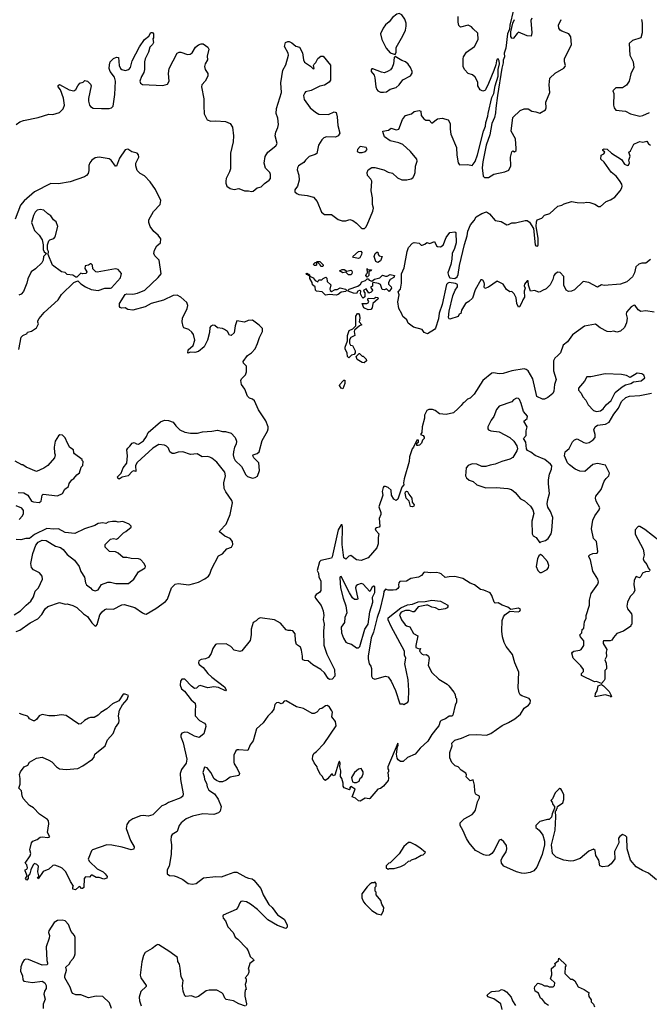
# Model space of a CAD drawing. Extents: x 2323203 to 2567568, y 883585 to 1022917.
# Tile 92 of 256: x 2425482 to 2432012, y 1004060 to 1014282. Entities that reach past the tile are written whole.
import ezdxf

# ---------------------------------------------------------------- set-up
doc = ezdxf.new("R2010")
doc.units = 0

msp = doc.modelspace()

# ---------------------------------------------------------------- linework, layer by layer
at = {"layer": '0CON10XD'}
for points in [[(2430602, 1014385), (2430566, 1014225), (2430563, 1014185), (2430543, 1014135), (2430524, 1013986), (2430507, 1013935), (2430510, 1013895), (2430497, 1013863), (2430498, 1013835), (2430482, 1013778), (2430436, 1013495), (2430419, 1013365), (2430418, 1013315), (2430406, 1013265), (2430380, 1013205), (2430357, 1013085), (2430319, 1012981), (2430284, 1012806), (2430280, 1012745), (2430289, 1012659), (2430302, 1012642), (2430345, 1012644), (2430401, 1012679), (2430515, 1012701), (2430555, 1012721), (2430576, 1012764), (2430573, 1012855), (2430585, 1012910), (2430595, 1012920), (2430615, 1012909), (2430630, 1012925), (2430632, 1012945), (2430624, 1013045), (2430580, 1013125), (2430597, 1013265), (2430672, 1013338), (2430715, 1013358), (2430755, 1013358), (2430794, 1013334), (2430835, 1013327), (2430875, 1013310), (2430934, 1013346), (2430944, 1013366), (2430940, 1013425), (2430982, 1013525), (2430972, 1013605), (2430980, 1013675), (2431034, 1013726), (2431125, 1013779), (2431141, 1013795), (2431144, 1013805), (2431133, 1013845), (2431132, 1013875), (2431206, 1014024), (2431198, 1014105), (2431179, 1014135), (2431105, 1014162), (2431086, 1014175), (2431074, 1014195), (2431072, 1014225), (2431097, 1014283)], [(2429126, 1012506), (2429135, 1012605), (2429125, 1012625), (2429091, 1012665), (2429086, 1012694), (2429098, 1012725), (2429135, 1012749), (2429165, 1012749), (2429258, 1012725), (2429305, 1012698), (2429349, 1012689), (2429400, 1012640), (2429445, 1012620), (2429499, 1012621), (2429541, 1012629), (2429559, 1012641), (2429575, 1012665), (2429584, 1012695), (2429587, 1012763), (2429605, 1012815), (2429602, 1012835), (2429535, 1012914), (2429457, 1012985), (2429413, 1013003), (2429324, 1013024), (2429266, 1013065), (2429253, 1013107), (2429250, 1013125), (2429308, 1013135), (2429335, 1013157), (2429385, 1013139), (2429413, 1013145), (2429451, 1013245), (2429485, 1013289), (2429544, 1013306), (2429575, 1013330), (2429625, 1013341), (2429641, 1013331), (2429646, 1013286), (2429674, 1013254), (2429695, 1013240), (2429728, 1013238), (2429755, 1013207), (2429815, 1013252), (2429865, 1013258), (2429925, 1013242), (2429946, 1013205), (2429946, 1013145), (2429955, 1013095), (2430014, 1012954), (2430015, 1012875), (2430028, 1012795), (2430045, 1012776), (2430130, 1012780), (2430175, 1012767), (2430205, 1012809), (2430230, 1012880), (2430293, 1013125), (2430313, 1013175), (2430315, 1013214), (2430339, 1013281), (2430341, 1013309), (2430379, 1013475), (2430400, 1013515), (2430414, 1013595), (2430443, 1013695), (2430443, 1013765), (2430458, 1013825), (2430456, 1013856), (2430445, 1013876), (2430435, 1013871), (2430426, 1013855), (2430420, 1013815), (2430398, 1013755), (2430345, 1013618), (2430312, 1013555), (2430305, 1013546), (2430285, 1013540), (2430257, 1013555), (2430234, 1013594), (2430232, 1013635), (2430206, 1013686), (2430178, 1013708), (2430134, 1013725), (2430095, 1013766), (2430083, 1013795), (2430080, 1013875), (2430084, 1013896), (2430116, 1013945), (2430198, 1014005), (2430236, 1014075), (2430232, 1014142), (2430185, 1014187), (2430167, 1014207), (2430135, 1014224), (2430055, 1014203), (2430035, 1014222), (2430029, 1014255), (2430029, 1014315)], [(2429375, 1013920), (2429386, 1013944), (2429386, 1013995), (2429455, 1014114), (2429484, 1014175), (2429492, 1014215), (2429492, 1014245), (2429475, 1014288), (2429445, 1014332), (2429418, 1014348), (2429395, 1014340), (2429349, 1014305), (2429315, 1014260), (2429275, 1014230), (2429251, 1014195), (2429223, 1014135), (2429239, 1014075), (2429282, 1013985), (2429325, 1013939), (2429375, 1013920)], [(2430793, 1014297), (2430783, 1014275), (2430794, 1014145), (2430788, 1014112), (2430745, 1014116), (2430655, 1014151), (2430640, 1014140), (2430605, 1014092), (2430595, 1014088), (2430585, 1014092), (2430577, 1014107), (2430576, 1014155), (2430596, 1014245), (2430615, 1014285)], [(2431931, 1014285), (2431939, 1014245), (2431937, 1014145), (2431924, 1014095), (2431838, 1014065), (2431804, 1014035), (2431809, 1013915), (2431844, 1013845), (2431852, 1013785), (2431820, 1013720), (2431804, 1013645), (2431776, 1013604), (2431735, 1013576), (2431665, 1013573), (2431633, 1013545), (2431643, 1013515), (2431640, 1013395), (2431646, 1013366), (2431665, 1013342), (2431765, 1013332), (2431816, 1013306), (2431915, 1013280), (2431945, 1013286), (2432015, 1013319)], [(2425445, 1013194), (2425485, 1013222), (2425520, 1013235), (2425675, 1013268), (2425785, 1013300), (2425825, 1013298), (2425895, 1013320), (2425932, 1013358), (2425946, 1013394), (2425937, 1013467), (2425907, 1013555), (2425881, 1013585), (2425882, 1013598), (2425895, 1013610), (2425995, 1013553), (2426045, 1013544), (2426065, 1013558), (2426084, 1013595), (2426106, 1013624), (2426140, 1013635), (2426158, 1013652), (2426185, 1013643), (2426215, 1013612), (2426224, 1013594), (2426196, 1013465), (2426196, 1013435), (2426206, 1013396), (2426215, 1013381), (2426245, 1013364), (2426329, 1013361), (2426409, 1013361), (2426435, 1013368), (2426450, 1013385), (2426468, 1013505), (2426477, 1013645), (2426467, 1013687), (2426419, 1013745), (2426409, 1013775), (2426412, 1013815), (2426422, 1013845), (2426455, 1013879), (2426485, 1013894), (2426508, 1013888), (2426513, 1013805), (2426527, 1013777), (2426541, 1013765), (2426575, 1013755), (2426615, 1013766), (2426630, 1013785), (2426649, 1013855), (2426725, 1014002), (2426775, 1014076), (2426820, 1014110), (2426842, 1014148), (2426858, 1014148), (2426870, 1014135), (2426870, 1014095), (2426862, 1014085), (2426870, 1014045), (2426860, 1014025), (2426832, 1013998), (2426817, 1013945), (2426784, 1013876), (2426778, 1013845), (2426777, 1013765), (2426768, 1013735), (2426746, 1013694), (2426728, 1013645), (2426735, 1013622), (2426755, 1013609), (2426965, 1013599), (2427015, 1013612), (2427031, 1013645), (2427025, 1013725), (2427033, 1013775), (2427115, 1013934), (2427135, 1013946), (2427154, 1013946), (2427222, 1013922), (2427251, 1013925), (2427271, 1013939), (2427305, 1013996), (2427335, 1014020), (2427365, 1014031), (2427385, 1014030), (2427435, 1013998), (2427444, 1013975), (2427428, 1013902), (2427430, 1013865), (2427407, 1013823), (2427400, 1013795), (2427405, 1013765), (2427433, 1013723), (2427433, 1013697), (2427405, 1013645), (2427372, 1013605), (2427367, 1013585), (2427392, 1013462), (2427393, 1013387), (2427394, 1013305), (2427425, 1013243), (2427465, 1013228), (2427515, 1013232), (2427615, 1013226), (2427665, 1013204), (2427689, 1013165), (2427700, 1013075), (2427695, 1013015), (2427670, 1012895), (2427669, 1012735), (2427658, 1012702), (2427624, 1012635), (2427620, 1012605), (2427620, 1012585), (2427632, 1012555), (2427665, 1012528), (2427705, 1012520), (2427755, 1012528), (2427815, 1012507), (2427855, 1012507), (2427885, 1012498), (2427905, 1012502), (2427945, 1012537), (2427985, 1012548), (2428020, 1012581), (2428070, 1012615), (2428084, 1012635), (2428085, 1012675), (2428075, 1012696), (2428032, 1012742), (2428017, 1012793), (2428029, 1012861), (2428055, 1012907), (2428139, 1012971), (2428152, 1012995), (2428132, 1013075), (2428137, 1013115), (2428158, 1013162), (2428165, 1013195), (2428158, 1013258), (2428142, 1013308), (2428145, 1013360), (2428196, 1013525), (2428192, 1013625), (2428212, 1013758), (2428242, 1013815), (2428269, 1013915), (2428266, 1013935), (2428230, 1014005), (2428240, 1014045), (2428263, 1014057), (2428277, 1014057), (2428305, 1014042), (2428345, 1014008), (2428385, 1013997), (2428415, 1013938), (2428424, 1013865), (2428435, 1013841), (2428499, 1013799), (2428525, 1013771), (2428537, 1013775), (2428529, 1013805), (2428535, 1013822), (2428552, 1013838), (2428575, 1013878), (2428605, 1013902), (2428630, 1013905), (2428705, 1013810), (2428704, 1013655), (2428692, 1013635), (2428645, 1013602), (2428595, 1013592), (2428505, 1013548), (2428448, 1013532), (2428438, 1013522), (2428426, 1013495), (2428432, 1013455), (2428496, 1013366), (2428551, 1013321), (2428585, 1013302), (2428685, 1013299), (2428744, 1013326), (2428765, 1013318), (2428776, 1013275), (2428782, 1013185), (2428801, 1013105), (2428785, 1013077), (2428758, 1013062), (2428665, 1013065), (2428635, 1013055), (2428615, 1013035), (2428581, 1012979), (2428565, 1012894), (2428545, 1012881), (2428485, 1012861), (2428448, 1012825), (2428429, 1012801), (2428374, 1012765), (2428363, 1012745), (2428361, 1012725), (2428377, 1012667), (2428382, 1012615), (2428362, 1012555), (2428336, 1012515), (2428334, 1012495), (2428355, 1012476), (2428377, 1012467), (2428465, 1012458), (2428530, 1012440), (2428567, 1012395), (2428612, 1012285), (2428645, 1012259), (2428715, 1012261), (2428786, 1012206), (2428825, 1012193), (2428865, 1012194), (2428905, 1012206), (2428937, 1012197), (2428975, 1012171), (2429022, 1012122), (2429035, 1012113), (2429057, 1012113), (2429073, 1012127), (2429085, 1012151), (2429146, 1012295), (2429150, 1012325), (2429142, 1012365), (2429142, 1012432), (2429126, 1012506)], [(2429255, 1013528), (2429285, 1013534), (2429325, 1013562), (2429385, 1013577), (2429417, 1013605), (2429455, 1013659), (2429535, 1013700), (2429553, 1013727), (2429553, 1013745), (2429537, 1013785), (2429511, 1013821), (2429483, 1013843), (2429445, 1013857), (2429375, 1013900), (2429365, 1013890), (2429359, 1013825), (2429345, 1013785), (2429328, 1013762), (2429305, 1013746), (2429265, 1013731), (2429235, 1013737), (2429145, 1013773), (2429135, 1013772), (2429127, 1013763), (2429127, 1013745), (2429157, 1013705), (2429165, 1013680), (2429176, 1013585), (2429186, 1013556), (2429195, 1013544), (2429225, 1013529), (2429255, 1013528)], [(2427965, 1011112), (2427895, 1011162), (2427851, 1011159), (2427815, 1011142), (2427733, 1011157), (2427716, 1011105), (2427705, 1011032), (2427675, 1011002), (2427658, 1011008), (2427638, 1011045), (2427607, 1011067), (2427586, 1011076), (2427532, 1011082), (2427505, 1011106), (2427485, 1011111), (2427465, 1011101), (2427454, 1011086), (2427451, 1011035), (2427431, 1010955), (2427395, 1010885), (2427335, 1010836), (2427298, 1010828), (2427255, 1010830), (2427225, 1010820), (2427230, 1010855), (2427280, 1010900), (2427300, 1010955), (2427286, 1011015), (2427269, 1011039), (2427235, 1011066), (2427185, 1011082), (2427176, 1011096), (2427167, 1011145), (2427171, 1011185), (2427220, 1011285), (2427226, 1011315), (2427215, 1011345), (2427155, 1011401), (2427115, 1011421), (2427075, 1011420), (2426975, 1011369), (2426845, 1011335), (2426785, 1011300), (2426654, 1011266), (2426605, 1011274), (2426575, 1011290), (2426538, 1011288), (2426524, 1011294), (2426518, 1011305), (2426519, 1011335), (2426575, 1011428), (2426595, 1011436), (2426655, 1011432), (2426705, 1011444), (2426781, 1011475), (2426919, 1011605), (2426948, 1011645), (2426930, 1011785), (2426885, 1011831), (2426872, 1011855), (2426880, 1011890), (2426906, 1011935), (2426941, 1011965), (2426946, 1012006), (2426919, 1012045), (2426874, 1012084), (2426837, 1012135), (2426822, 1012175), (2426823, 1012205), (2426870, 1012290), (2426938, 1012365), (2426946, 1012405), (2426889, 1012519), (2426835, 1012598), (2426775, 1012661), (2426732, 1012685), (2426702, 1012715), (2426685, 1012765), (2426688, 1012792), (2426719, 1012855), (2426715, 1012878), (2426701, 1012895), (2426645, 1012911), (2426605, 1012937), (2426575, 1012930), (2426518, 1012845), (2426485, 1012760), (2426475, 1012760), (2426432, 1012822), (2426409, 1012839), (2426305, 1012855), (2426265, 1012848), (2426229, 1012825), (2426208, 1012795), (2426200, 1012769), (2426199, 1012715), (2426191, 1012685), (2426175, 1012665), (2426155, 1012652), (2426005, 1012598), (2425885, 1012578), (2425805, 1012581), (2425635, 1012495), (2425528, 1012402), (2425492, 1012358), (2425435, 1012211)], [(2429002, 1012902), (2429035, 1012904), (2429068, 1012915), (2429087, 1012935), (2429074, 1012954), (2429015, 1012966), (2428987, 1012935), (2428983, 1012915), (2429002, 1012902)], [(2432025, 1011792), (2431975, 1011753), (2431935, 1011756), (2431905, 1011744), (2431874, 1011715), (2431858, 1011655), (2431837, 1011613), (2431778, 1011562), (2431715, 1011537), (2431545, 1011522), (2431515, 1011529), (2431475, 1011506), (2431385, 1011555), (2431326, 1011564), (2431235, 1011479), (2431205, 1011463), (2431175, 1011460), (2431150, 1011475), (2431127, 1011525), (2431126, 1011616), (2431086, 1011656), (2431065, 1011660), (2431036, 1011644), (2431022, 1011625), (2431012, 1011585), (2430985, 1011528), (2430943, 1011487), (2430905, 1011472), (2430880, 1011455), (2430864, 1011454), (2430825, 1011470), (2430780, 1011465), (2430759, 1011525), (2430755, 1011570), (2430745, 1011570), (2430718, 1011535), (2430715, 1011520), (2430723, 1011495), (2430713, 1011465), (2430719, 1011401), (2430700, 1011375), (2430690, 1011345), (2430665, 1011302), (2430655, 1011298), (2430637, 1011335), (2430630, 1011395), (2430611, 1011435), (2430585, 1011460), (2430565, 1011458), (2430532, 1011482), (2430498, 1011535), (2430435, 1011567), (2430345, 1011506), (2430305, 1011490), (2430298, 1011505), (2430303, 1011535), (2430300, 1011555), (2430285, 1011577), (2430275, 1011583), (2430265, 1011580), (2430205, 1011477), (2430178, 1011392), (2430142, 1011358), (2430105, 1011334), (2430064, 1011265), (2430058, 1011232), (2430040, 1011225), (2430028, 1011202), (2429945, 1011172), (2429935, 1011178), (2429931, 1011191), (2429935, 1011256), (2429975, 1011416), (2429997, 1011475), (2430022, 1011508), (2430022, 1011532), (2430002, 1011542), (2429935, 1011552), (2429922, 1011548), (2429908, 1011532), (2429865, 1011325), (2429833, 1011235), (2429826, 1011175), (2429795, 1011080), (2429785, 1011067), (2429712, 1011022), (2429676, 1011036), (2429655, 1011067), (2429565, 1011090), (2429512, 1011132), (2429498, 1011165), (2429455, 1011200), (2429445, 1011230), (2429413, 1011285), (2429404, 1011354), (2429417, 1011425), (2429409, 1011455), (2429432, 1011485), (2429443, 1011545), (2429442, 1011645), (2429469, 1011705), (2429501, 1011875), (2429515, 1011916), (2429555, 1011962), (2429575, 1011968), (2429625, 1011962), (2429645, 1011942), (2429655, 1011940), (2429685, 1011950), (2429705, 1011970), (2429735, 1011960), (2429785, 1011978), (2429804, 1011934), (2429815, 1011926), (2429845, 1011923), (2429875, 1011942), (2429905, 1012022), (2429945, 1012072), (2429995, 1012078), (2430005, 1012073), (2430009, 1011965), (2429992, 1011905), (2429968, 1011855), (2429965, 1011795), (2429955, 1011741), (2429923, 1011655), (2429928, 1011625), (2429943, 1011603), (2429995, 1011595), (2430018, 1011612), (2430031, 1011635), (2430045, 1011731), (2430095, 1011949), (2430122, 1012038), (2430129, 1012085), (2430157, 1012153), (2430195, 1012197), (2430215, 1012234), (2430275, 1012270), (2430325, 1012287), (2430355, 1012267), (2430415, 1012196), (2430476, 1012186), (2430535, 1012153), (2430550, 1012155), (2430585, 1012173), (2430625, 1012172), (2430725, 1012198), (2430746, 1012196), (2430769, 1012179), (2430812, 1012115), (2430829, 1011945), (2430835, 1011935), (2430849, 1011931), (2430856, 1011934), (2430859, 1011945), (2430859, 1012015), (2430839, 1012135), (2430841, 1012185), (2430848, 1012205), (2430899, 1012221), (2430926, 1012254), (2430981, 1012269), (2431064, 1012346), (2431105, 1012357), (2431128, 1012372), (2431205, 1012396), (2431265, 1012384), (2431325, 1012380), (2431365, 1012389), (2431394, 1012384), (2431448, 1012368), (2431485, 1012341), (2431505, 1012344), (2431565, 1012394), (2431608, 1012412), (2431655, 1012441), (2431710, 1012505), (2431726, 1012535), (2431730, 1012555), (2431726, 1012575), (2431704, 1012614), (2431668, 1012658), (2431618, 1012698), (2431545, 1012802), (2431508, 1012835), (2431513, 1012877), (2431539, 1012891), (2431550, 1012905), (2431530, 1012925), (2431530, 1012935), (2431545, 1012942), (2431575, 1012937), (2431620, 1012895), (2431725, 1012829), (2431755, 1012782), (2431785, 1012767), (2431798, 1012772), (2431806, 1012795), (2431801, 1012825), (2431812, 1012865), (2431800, 1012905), (2431818, 1012922), (2431851, 1012989), (2431895, 1013012), (2431915, 1013017), (2431945, 1013012), (2431985, 1013022), (2432004, 1012994), (2432025, 1012980)], [(2425472, 1010858), (2425499, 1010985), (2425515, 1011002), (2425558, 1011025), (2425562, 1011038), (2425605, 1011047), (2425655, 1011082), (2425678, 1011125), (2425672, 1011142), (2425670, 1011155), (2425685, 1011180), (2425735, 1011242), (2425882, 1011375), (2425915, 1011430), (2426045, 1011553), (2426085, 1011570), (2426115, 1011540), (2426165, 1011507), (2426225, 1011481), (2426295, 1011472), (2426365, 1011496), (2426425, 1011494), (2426435, 1011499), (2426527, 1011603), (2426537, 1011647), (2426505, 1011689), (2426475, 1011694), (2426285, 1011661), (2426272, 1011665), (2426240, 1011695), (2426238, 1011735), (2426225, 1011748), (2426215, 1011748), (2426197, 1011733), (2426160, 1011725), (2426158, 1011698), (2426177, 1011665), (2426173, 1011647), (2426135, 1011642), (2426115, 1011650), (2426075, 1011609), (2426065, 1011609), (2426035, 1011629), (2425975, 1011638), (2425955, 1011658), (2425916, 1011666), (2425824, 1011734), (2425778, 1011845), (2425780, 1011875), (2425772, 1011895), (2425770, 1011945), (2425784, 1011986), (2425795, 1011997), (2425835, 1012011), (2425851, 1012029), (2425876, 1012135), (2425860, 1012185), (2425834, 1012204), (2425804, 1012245), (2425773, 1012265), (2425732, 1012305), (2425695, 1012313), (2425665, 1012304), (2425644, 1012285), (2425625, 1012250), (2425606, 1012175), (2425637, 1012095), (2425684, 1012045), (2425714, 1011995), (2425724, 1011945), (2425724, 1011895), (2425735, 1011872), (2425760, 1011855), (2425730, 1011825), (2425724, 1011785), (2425712, 1011758), (2425646, 1011694), (2425602, 1011665), (2425565, 1011590), (2425555, 1011545), (2425521, 1011459), (2425499, 1011431), (2425473, 1011423)], [(2428995, 1011802), (2428944, 1011814), (2428938, 1011825), (2428995, 1011876), (2429020, 1011880), (2429032, 1011865), (2429028, 1011845), (2429009, 1011811), (2428995, 1011802)], [(2429195, 1011760), (2429175, 1011770), (2429160, 1011825), (2429170, 1011855), (2429185, 1011870), (2429198, 1011868), (2429200, 1011845), (2429212, 1011832), (2429240, 1011825), (2429225, 1011780), (2429195, 1011760)], [(2428625, 1011720), (2428605, 1011720), (2428598, 1011738), (2428575, 1011760), (2428560, 1011760), (2428560, 1011735), (2428555, 1011730), (2428535, 1011730), (2428530, 1011745), (2428545, 1011760), (2428560, 1011760), (2428565, 1011770), (2428595, 1011770), (2428628, 1011738), (2428630, 1011725), (2428625, 1011720)], [(2428655, 1011422), (2428620, 1011455), (2428560, 1011465), (2428550, 1011475), (2428545, 1011510), (2428518, 1011528), (2428517, 1011555), (2428492, 1011595), (2428490, 1011620), (2428460, 1011635), (2428452, 1011648), (2428465, 1011650), (2428475, 1011640), (2428485, 1011640), (2428490, 1011620), (2428525, 1011602), (2428548, 1011575), (2428575, 1011560), (2428585, 1011580), (2428615, 1011580), (2428630, 1011595), (2428658, 1011608), (2428667, 1011597), (2428670, 1011565), (2428708, 1011528), (2428697, 1011485), (2428701, 1011471), (2428715, 1011460), (2428755, 1011482), (2428775, 1011482), (2428805, 1011498), (2428860, 1011485), (2428870, 1011475), (2428865, 1011460), (2428815, 1011453), (2428785, 1011428), (2428765, 1011423), (2428695, 1011430), (2428655, 1011422)], [(2428915, 1011632), (2428893, 1011633), (2428865, 1011660), (2428835, 1011653), (2428800, 1011675), (2428825, 1011688), (2428847, 1011687), (2428875, 1011670), (2428915, 1011682), (2428925, 1011678), (2428930, 1011665), (2428928, 1011645), (2428915, 1011632)], [(2429045, 1011392), (2429035, 1011400), (2429018, 1011435), (2429020, 1011465), (2429015, 1011470), (2429005, 1011472), (2428990, 1011465), (2428975, 1011440), (2428945, 1011442), (2428890, 1011465), (2428890, 1011475), (2428900, 1011485), (2428990, 1011515), (2429018, 1011535), (2429031, 1011559), (2429070, 1011575), (2429085, 1011590), (2429095, 1011590), (2429105, 1011578), (2429135, 1011568), (2429161, 1011589), (2429217, 1011603), (2429245, 1011630), (2429275, 1011618), (2429295, 1011618), (2429325, 1011637), (2429371, 1011625), (2429361, 1011605), (2429324, 1011586), (2429308, 1011555), (2429308, 1011538), (2429335, 1011509), (2429338, 1011495), (2429315, 1011460), (2429285, 1011489), (2429265, 1011478), (2429241, 1011481), (2429225, 1011532), (2429203, 1011543), (2429148, 1011552), (2429142, 1011548), (2429140, 1011515), (2429120, 1011505), (2429140, 1011475), (2429138, 1011462), (2429128, 1011452), (2429102, 1011442), (2429075, 1011488), (2429050, 1011475), (2429048, 1011465), (2429060, 1011445), (2429062, 1011405), (2429045, 1011392)], [(2429085, 1011610), (2429072, 1011625), (2429078, 1011645), (2429090, 1011655), (2429085, 1011700), (2429090, 1011690), (2429130, 1011685), (2429125, 1011672), (2429115, 1011680), (2429102, 1011668), (2429102, 1011625), (2429085, 1011610)], [(2429095, 1011270), (2429052, 1011292), (2429033, 1011337), (2429083, 1011337), (2429096, 1011344), (2429102, 1011355), (2429092, 1011375), (2429095, 1011390), (2429155, 1011388), (2429175, 1011400), (2429198, 1011398), (2429200, 1011385), (2429143, 1011337), (2429139, 1011291), (2429125, 1011272), (2429095, 1011270)], [(2432063, 1011245), (2431975, 1011261), (2431925, 1011254), (2431895, 1011269), (2431867, 1011315), (2431855, 1011317), (2431825, 1011302), (2431775, 1011246), (2431773, 1011225), (2431783, 1011185), (2431776, 1011135), (2431754, 1011085), (2431715, 1011049), (2431675, 1011038), (2431645, 1011048), (2431605, 1011041), (2431576, 1011046), (2431502, 1011082), (2431455, 1011122), (2431341, 1011099), (2431215, 1011009), (2431165, 1010938), (2431117, 1010903), (2431091, 1010825), (2431065, 1010796), (2431031, 1010769), (2431019, 1010741), (2431019, 1010635), (2431046, 1010545), (2431028, 1010495), (2431023, 1010425), (2431010, 1010400), (2430961, 1010359), (2430925, 1010344), (2430903, 1010343), (2430845, 1010370), (2430805, 1010554), (2430754, 1010635), (2430735, 1010652), (2430715, 1010657), (2430585, 1010635), (2430495, 1010608), (2430455, 1010606), (2430395, 1010616), (2430378, 1010612), (2430284, 1010536), (2430195, 1010393), (2430155, 1010353), (2430128, 1010342), (2430095, 1010310), (2430082, 1010305), (2430062, 1010275), (2430029, 1010245), (2429981, 1010199), (2429905, 1010184), (2429835, 1010190), (2429791, 1010225), (2429765, 1010234), (2429725, 1010236), (2429705, 1010224), (2429682, 1010175), (2429680, 1010145), (2429656, 1010055), (2429653, 1009997), (2429640, 1009975), (2429666, 1009966), (2429677, 1009947), (2429677, 1009933), (2429660, 1009915), (2429650, 1009885), (2429630, 1009865), (2429615, 1009860), (2429602, 1009862), (2429600, 1009885), (2429620, 1009895), (2429620, 1009915), (2429600, 1009915), (2429567, 1009845), (2429551, 1009825), (2429526, 1009744), (2429522, 1009695), (2429471, 1009515), (2429462, 1009475), (2429467, 1009453), (2429445, 1009428), (2429405, 1009303), (2429385, 1009292), (2429364, 1009305), (2429338, 1009345), (2429336, 1009396), (2429305, 1009426), (2429275, 1009437), (2429260, 1009435), (2429252, 1009425), (2429242, 1009385), (2429250, 1009345), (2429208, 1009225), (2429226, 1009164), (2429227, 1009145), (2429212, 1009105), (2429218, 1009025), (2429210, 1009015), (2429183, 1009007), (2429170, 1008995), (2429175, 1008980), (2429208, 1008945), (2429200, 1008905), (2429199, 1008841), (2429185, 1008800), (2429096, 1008694), (2429025, 1008666), (2428975, 1008674), (2428915, 1008720), (2428895, 1008712), (2428865, 1008680), (2428845, 1008696), (2428826, 1008835), (2428831, 1009015), (2428825, 1009037), (2428815, 1009037), (2428786, 1008985), (2428724, 1008705), (2428715, 1008692), (2428605, 1008666), (2428592, 1008655), (2428567, 1008565), (2428582, 1008535), (2428585, 1008495), (2428604, 1008455), (2428604, 1008355), (2428590, 1008335), (2428556, 1008314), (2428542, 1008295), (2428550, 1008275), (2428609, 1008199), (2428629, 1008145), (2428636, 1008095), (2428628, 1008055), (2428639, 1008005), (2428633, 1007935), (2428637, 1007787), (2428667, 1007695), (2428746, 1007535), (2428750, 1007465), (2428724, 1007436), (2428695, 1007433), (2428683, 1007443), (2428642, 1007502), (2428606, 1007536), (2428523, 1007583), (2428475, 1007627), (2428435, 1007628), (2428420, 1007635), (2428414, 1007645), (2428416, 1007675), (2428406, 1007736), (2428396, 1007766), (2428354, 1007795), (2428344, 1007834), (2428338, 1007905), (2428315, 1007937), (2428295, 1007942), (2428265, 1007940), (2428247, 1007947), (2428187, 1008017), (2428125, 1008050), (2427975, 1008073), (2427955, 1008063), (2427935, 1008041), (2427904, 1008025), (2427884, 1007956), (2427883, 1007895), (2427872, 1007838), (2427785, 1007730), (2427765, 1007723), (2427706, 1007736), (2427673, 1007775), (2427625, 1007801), (2427525, 1007800), (2427512, 1007795), (2427484, 1007755), (2427467, 1007703), (2427439, 1007661), (2427408, 1007645), (2427365, 1007641), (2427341, 1007625), (2427336, 1007605), (2427345, 1007587), (2427386, 1007556), (2427435, 1007494), (2427475, 1007455), (2427606, 1007356), (2427622, 1007325), (2427617, 1007313), (2427545, 1007348), (2427495, 1007356), (2427435, 1007347), (2427355, 1007371), (2427335, 1007363), (2427315, 1007343), (2427295, 1007340), (2427264, 1007364), (2427195, 1007434), (2427165, 1007434), (2427151, 1007415), (2427146, 1007374), (2427162, 1007335), (2427191, 1007311), (2427262, 1007222), (2427302, 1007185), (2427307, 1007155), (2427301, 1007115), (2427303, 1007055), (2427346, 1007006), (2427400, 1006980), (2427410, 1006965), (2427414, 1006945), (2427392, 1006868), (2427345, 1006831), (2427295, 1006845), (2427225, 1006883), (2427195, 1006884), (2427165, 1006875), (2427153, 1006857), (2427153, 1006835), (2427179, 1006775), (2427214, 1006605), (2427207, 1006565), (2427162, 1006498), (2427147, 1006455), (2427149, 1006395), (2427178, 1006245), (2427175, 1006222), (2427153, 1006205), (2427025, 1006154), (2426995, 1006134), (2426955, 1006119), (2426863, 1006027), (2426815, 1006014), (2426765, 1006020), (2426735, 1006016), (2426655, 1005985), (2426615, 1005956), (2426594, 1005925), (2426586, 1005885), (2426631, 1005761), (2426670, 1005695), (2426665, 1005670), (2426640, 1005665), (2426545, 1005692), (2426437, 1005713), (2426385, 1005715), (2426236, 1005664), (2426226, 1005654), (2426194, 1005565), (2426205, 1005541), (2426284, 1005465), (2426347, 1005435), (2426370, 1005415), (2426389, 1005385), (2426385, 1005368), (2426355, 1005360), (2426305, 1005377), (2426275, 1005378), (2426235, 1005401), (2426225, 1005400), (2426205, 1005380), (2426165, 1005382), (2426152, 1005365), (2426146, 1005274), (2426135, 1005262), (2426123, 1005263), (2426105, 1005282), (2426095, 1005280), (2426062, 1005248), (2426034, 1005254), (2426032, 1005275), (2426040, 1005285), (2426008, 1005335), (2425959, 1005435), (2425923, 1005473), (2425902, 1005485), (2425845, 1005504), (2425825, 1005502), (2425785, 1005464), (2425725, 1005438), (2425675, 1005363), (2425668, 1005375), (2425680, 1005385), (2425682, 1005395), (2425670, 1005435), (2425678, 1005495), (2425661, 1005511), (2425635, 1005520), (2425622, 1005508), (2425598, 1005455)], [(2428895, 1010772), (2428882, 1010785), (2428879, 1010819), (2428858, 1010865), (2428858, 1010882), (2428883, 1010947), (2428883, 1011005), (2428898, 1011055), (2428937, 1011073), (2428968, 1011105), (2428967, 1011205), (2428985, 1011232), (2428995, 1011232), (2429006, 1011216), (2429010, 1011185), (2429003, 1011145), (2429030, 1011115), (2429005, 1011102), (2428953, 1011057), (2428950, 1011045), (2428958, 1011005), (2428917, 1010983), (2428903, 1010957), (2428903, 1010923), (2428913, 1010903), (2428935, 1010900), (2428960, 1010845), (2428960, 1010825), (2428950, 1010805), (2428925, 1010800), (2428895, 1010772)], [(2425445, 1007929), (2425485, 1007944), (2425591, 1008019), (2425669, 1008061), (2425712, 1008108), (2425745, 1008166), (2425775, 1008191), (2425895, 1008232), (2425955, 1008214), (2425975, 1008217), (2426035, 1008201), (2426075, 1008180), (2426145, 1008114), (2426185, 1008086), (2426229, 1008019), (2426266, 1007986), (2426275, 1007988), (2426287, 1008003), (2426315, 1008105), (2426336, 1008135), (2426365, 1008159), (2426385, 1008165), (2426455, 1008163), (2426542, 1008208), (2426565, 1008212), (2426675, 1008181), (2426755, 1008124), (2426775, 1008113), (2426795, 1008110), (2426895, 1008168), (2426995, 1008240), (2427015, 1008267), (2427057, 1008385), (2427095, 1008423), (2427125, 1008430), (2427235, 1008415), (2427287, 1008427), (2427337, 1008443), (2427403, 1008477), (2427442, 1008505), (2427455, 1008525), (2427471, 1008579), (2427545, 1008715), (2427585, 1008738), (2427632, 1008788), (2427679, 1008805), (2427694, 1008835), (2427689, 1008865), (2427666, 1008895), (2427610, 1008920), (2427554, 1008965), (2427557, 1008975), (2427624, 1009046), (2427666, 1009145), (2427689, 1009265), (2427681, 1009291), (2427619, 1009379), (2427604, 1009415), (2427600, 1009475), (2427616, 1009545), (2427608, 1009585), (2427528, 1009688), (2427475, 1009731), (2427455, 1009741), (2427425, 1009746), (2427373, 1009743), (2427324, 1009774), (2427255, 1009769), (2427175, 1009794), (2427125, 1009792), (2427085, 1009779), (2427065, 1009779), (2427038, 1009795), (2427024, 1009835), (2427005, 1009855), (2426985, 1009866), (2426925, 1009871), (2426864, 1009835), (2426701, 1009685), (2426684, 1009655), (2426685, 1009593), (2426665, 1009599), (2426647, 1009593), (2426608, 1009545), (2426545, 1009531), (2426515, 1009513), (2426501, 1009521), (2426498, 1009535), (2426533, 1009575), (2426555, 1009628), (2426592, 1009678), (2426599, 1009755), (2426594, 1009815), (2426602, 1009835), (2426626, 1009854), (2426648, 1009885), (2426671, 1009891), (2426695, 1009877), (2426715, 1009874), (2426765, 1009909), (2426798, 1009955), (2426816, 1009995), (2426944, 1010106), (2426985, 1010123), (2427025, 1010122), (2427073, 1010105), (2427101, 1010065), (2427143, 1010023), (2427195, 1009999), (2427255, 1009988), (2427325, 1009988), (2427377, 1010003), (2427475, 1010009), (2427535, 1010021), (2427585, 1010006), (2427615, 1010008), (2427675, 1009990), (2427717, 1009945), (2427729, 1009905), (2427727, 1009875), (2427711, 1009845), (2427699, 1009795), (2427696, 1009765), (2427702, 1009732), (2427717, 1009705), (2427782, 1009645), (2427826, 1009556), (2427845, 1009540), (2427895, 1009521), (2427925, 1009528), (2427947, 1009543), (2427968, 1009602), (2427962, 1009682), (2427912, 1009735), (2427901, 1009755), (2427903, 1009765), (2427945, 1009778), (2427965, 1009796), (2427996, 1009914), (2428051, 1010009), (2428059, 1010035), (2428058, 1010055), (2428036, 1010116), (2427960, 1010230), (2427916, 1010325), (2427895, 1010343), (2427865, 1010354), (2427844, 1010375), (2427818, 1010445), (2427781, 1010495), (2427776, 1010535), (2427783, 1010555), (2427824, 1010595), (2427836, 1010625), (2427834, 1010684), (2427804, 1010715), (2427801, 1010735), (2427845, 1010795), (2427886, 1010825), (2427923, 1010865), (2427950, 1010920), (2427968, 1010982), (2428000, 1011045), (2428002, 1011075), (2427965, 1011112)], [(2429055, 1010718), (2429035, 1010722), (2428982, 1010755), (2428973, 1010787), (2429002, 1010818), (2429008, 1010818), (2429035, 1010790), (2429045, 1010790), (2429077, 1010757), (2429078, 1010742), (2429055, 1010718)], [(2431465, 1010214), (2431505, 1010222), (2431535, 1010243), (2431566, 1010284), (2431615, 1010329), (2431659, 1010411), (2431731, 1010469), (2431765, 1010490), (2431819, 1010505), (2431849, 1010521), (2431927, 1010533), (2431964, 1010565), (2431955, 1010593), (2431935, 1010606), (2431885, 1010611), (2431815, 1010568), (2431775, 1010588), (2431725, 1010600), (2431555, 1010606), (2431405, 1010573), (2431365, 1010574), (2431340, 1010530), (2431279, 1010455), (2431276, 1010435), (2431306, 1010405), (2431322, 1010365), (2431355, 1010333), (2431377, 1010285), (2431433, 1010223), (2431465, 1010214)], [(2428835, 1010450), (2428815, 1010458), (2428800, 1010485), (2428804, 1010496), (2428835, 1010530), (2428845, 1010540), (2428855, 1010540), (2428856, 1010504), (2428835, 1010450)], [(2432015, 1008554), (2431971, 1008549), (2431940, 1008535), (2431925, 1008500), (2431912, 1008488), (2431875, 1008500), (2431855, 1008462), (2431850, 1008415), (2431861, 1008355), (2431846, 1008324), (2431814, 1008295), (2431786, 1008235), (2431779, 1008195), (2431786, 1008165), (2431827, 1008115), (2431832, 1008095), (2431830, 1008005), (2431820, 1007995), (2431820, 1007985), (2431746, 1007934), (2431675, 1007908), (2431641, 1007869), (2431625, 1007840), (2431605, 1007833), (2431538, 1007832), (2431532, 1007825), (2431534, 1007804), (2431573, 1007745), (2431566, 1007715), (2431568, 1007672), (2431552, 1007635), (2431563, 1007603), (2431567, 1007555), (2431567, 1007543), (2431550, 1007525), (2431552, 1007435), (2431545, 1007420), (2431515, 1007390), (2431465, 1007410), (2431445, 1007408), (2431310, 1007475), (2431310, 1007495), (2431330, 1007515), (2431328, 1007535), (2431303, 1007573), (2431224, 1007654), (2431208, 1007705), (2431214, 1007716), (2431230, 1007725), (2431292, 1007735), (2431307, 1007745), (2431333, 1007785), (2431332, 1007832), (2431297, 1007875), (2431292, 1007895), (2431312, 1007918), (2431315, 1007950), (2431332, 1007965), (2431341, 1008035), (2431356, 1008065), (2431356, 1008095), (2431391, 1008205), (2431393, 1008255), (2431410, 1008325), (2431478, 1008422), (2431484, 1008445), (2431479, 1008475), (2431426, 1008556), (2431401, 1008675), (2431386, 1008705), (2431386, 1008715), (2431396, 1008725), (2431425, 1008739), (2431472, 1008745), (2431479, 1008761), (2431466, 1008865), (2431435, 1008897), (2431414, 1008995), (2431427, 1009085), (2431448, 1009132), (2431492, 1009195), (2431498, 1009215), (2431461, 1009285), (2431453, 1009315), (2431456, 1009334), (2431514, 1009405), (2431545, 1009491), (2431563, 1009517), (2431594, 1009545), (2431598, 1009575), (2431558, 1009658), (2431475, 1009675), (2431427, 1009663), (2431345, 1009590), (2431291, 1009595), (2431242, 1009615), (2431185, 1009659), (2431165, 1009682), (2431131, 1009755), (2431139, 1009795), (2431180, 1009830), (2431215, 1009900), (2431235, 1009921), (2431265, 1009930), (2431332, 1009892), (2431356, 1009886), (2431389, 1009891), (2431431, 1009919), (2431449, 1009945), (2431451, 1009975), (2431436, 1010024), (2431451, 1010055), (2431475, 1010071), (2431558, 1010082), (2431597, 1010103), (2431645, 1010185), (2431691, 1010249), (2431725, 1010318), (2431770, 1010360), (2431808, 1010375), (2431915, 1010380), (2432034, 1010406)], [(2430875, 1008850), (2430888, 1008862), (2430935, 1008876), (2430962, 1008895), (2430993, 1008945), (2431002, 1008978), (2431010, 1009115), (2430988, 1009175), (2430961, 1009221), (2430952, 1009255), (2430958, 1009302), (2430976, 1009364), (2430965, 1009465), (2430967, 1009505), (2430978, 1009565), (2430997, 1009615), (2431000, 1009650), (2430989, 1009669), (2430927, 1009717), (2430829, 1009759), (2430785, 1009792), (2430750, 1009810), (2430739, 1009825), (2430731, 1009895), (2430707, 1009935), (2430734, 1009965), (2430735, 1010015), (2430746, 1010055), (2430712, 1010115), (2430745, 1010142), (2430749, 1010165), (2430707, 1010215), (2430682, 1010298), (2430665, 1010338), (2430655, 1010348), (2430635, 1010352), (2430605, 1010337), (2430585, 1010313), (2430455, 1010269), (2430426, 1010234), (2430399, 1010161), (2430372, 1010125), (2430337, 1010055), (2430337, 1010035), (2430345, 1010024), (2430370, 1010015), (2430455, 1010003), (2430566, 1009946), (2430608, 1009908), (2430638, 1009858), (2430644, 1009825), (2430639, 1009805), (2430595, 1009738), (2430565, 1009718), (2430482, 1009695), (2430415, 1009667), (2430362, 1009658), (2430315, 1009643), (2430275, 1009644), (2430225, 1009666), (2430175, 1009672), (2430133, 1009655), (2430111, 1009629), (2430106, 1009546), (2430117, 1009527), (2430145, 1009502), (2430185, 1009488), (2430222, 1009452), (2430315, 1009421), (2430425, 1009426), (2430545, 1009416), (2430584, 1009404), (2430620, 1009375), (2430675, 1009306), (2430716, 1009286), (2430780, 1009230), (2430804, 1009194), (2430816, 1009155), (2430792, 1009075), (2430796, 1008945), (2430806, 1008925), (2430838, 1008905), (2430875, 1008850)], [(2425465, 1009372), (2425525, 1009371), (2425566, 1009346), (2425606, 1009285), (2425625, 1009277), (2425685, 1009271), (2425706, 1009284), (2425714, 1009345), (2425726, 1009356), (2425875, 1009340), (2425926, 1009364), (2425952, 1009408), (2425989, 1009435), (2425994, 1009466), (2426024, 1009506), (2426045, 1009520), (2426075, 1009558), (2426103, 1009577), (2426120, 1009635), (2426138, 1009655), (2426140, 1009695), (2426130, 1009705), (2426130, 1009715), (2426050, 1009775), (2426043, 1009785), (2426040, 1009815), (2426002, 1009842), (2425977, 1009885), (2425955, 1009940), (2425925, 1009970), (2425898, 1009972), (2425885, 1009962), (2425851, 1009905), (2425840, 1009845), (2425843, 1009785), (2425850, 1009765), (2425842, 1009735), (2425775, 1009654), (2425731, 1009625), (2425655, 1009590), (2425550, 1009635), (2425515, 1009662), (2425505, 1009662), (2425435, 1009698)], [(2429555, 1009223), (2429537, 1009227), (2429520, 1009285), (2429489, 1009315), (2429480, 1009365), (2429485, 1009381), (2429495, 1009388), (2429505, 1009384), (2429518, 1009355), (2429548, 1009315), (2429552, 1009272), (2429572, 1009245), (2429569, 1009231), (2429555, 1009223)], [(2425477, 1009093), (2425510, 1009130), (2425522, 1009155), (2425520, 1009185), (2425505, 1009210), (2425444, 1009235)], [(2425425, 1008103), (2425489, 1008145), (2425548, 1008205), (2425597, 1008245), (2425625, 1008291), (2425642, 1008348), (2425676, 1008384), (2425720, 1008475), (2425716, 1008505), (2425689, 1008539), (2425625, 1008570), (2425605, 1008595), (2425599, 1008635), (2425620, 1008741), (2425648, 1008825), (2425675, 1008858), (2425715, 1008879), (2425755, 1008874), (2425855, 1008816), (2425905, 1008802), (2425932, 1008782), (2425975, 1008728), (2426050, 1008670), (2426098, 1008605), (2426115, 1008554), (2426154, 1008495), (2426166, 1008435), (2426176, 1008415), (2426217, 1008385), (2426235, 1008363), (2426265, 1008352), (2426296, 1008364), (2426332, 1008418), (2426398, 1008442), (2426425, 1008443), (2426478, 1008428), (2426610, 1008430), (2426666, 1008474), (2426715, 1008550), (2426785, 1008590), (2426788, 1008605), (2426772, 1008635), (2426735, 1008677), (2426715, 1008684), (2426638, 1008688), (2426595, 1008700), (2426555, 1008698), (2426502, 1008742), (2426475, 1008758), (2426415, 1008762), (2426370, 1008805), (2426370, 1008835), (2426425, 1008890), (2426455, 1008897), (2426485, 1008890), (2426508, 1008902), (2426560, 1008955), (2426583, 1008967), (2426640, 1009015), (2426640, 1009025), (2426616, 1009046), (2426553, 1009073), (2426505, 1009066), (2426484, 1009074), (2426445, 1009073), (2426400, 1009065), (2426375, 1009050), (2426345, 1009057), (2426295, 1009050), (2426260, 1009030), (2426154, 1008995), (2426055, 1008948), (2425955, 1008957), (2425885, 1008997), (2425835, 1008993), (2425765, 1008998), (2425635, 1008936), (2425585, 1008897), (2425545, 1008896), (2425495, 1008883), (2425445, 1008884)], [(2432123, 1008863), (2431965, 1008988), (2431915, 1009021), (2431895, 1009020), (2431867, 1008985), (2431865, 1008940), (2431949, 1008785), (2431959, 1008725), (2431950, 1008685), (2431954, 1008665), (2431987, 1008625), (2432001, 1008591), (2432022, 1008565)], [(2430895, 1008542), (2430952, 1008575), (2430967, 1008595), (2430970, 1008615), (2430955, 1008657), (2430905, 1008717), (2430885, 1008728), (2430868, 1008715), (2430851, 1008685), (2430837, 1008605), (2430855, 1008563), (2430875, 1008544), (2430895, 1008542)], [(2429943, 1006657), (2429943, 1006675), (2429966, 1006744), (2429965, 1006770), (2429995, 1006802), (2430065, 1006823), (2430145, 1006858), (2430225, 1006861), (2430324, 1006854), (2430370, 1006870), (2430485, 1006956), (2430553, 1006987), (2430619, 1007025), (2430675, 1007071), (2430714, 1007135), (2430759, 1007165), (2430777, 1007185), (2430779, 1007215), (2430767, 1007235), (2430691, 1007261), (2430674, 1007274), (2430663, 1007293), (2430652, 1007345), (2430658, 1007508), (2430617, 1007605), (2430592, 1007692), (2430526, 1007775), (2430506, 1007816), (2430488, 1007875), (2430482, 1007935), (2430486, 1008044), (2430499, 1008081), (2430515, 1008102), (2430565, 1008140), (2430653, 1008133), (2430669, 1008141), (2430677, 1008157), (2430655, 1008172), (2430575, 1008160), (2430545, 1008182), (2430485, 1008202), (2430445, 1008227), (2430415, 1008223), (2430404, 1008234), (2430378, 1008305), (2430360, 1008330), (2430295, 1008361), (2430263, 1008365), (2430200, 1008415), (2430155, 1008431), (2430079, 1008479), (2429995, 1008501), (2429935, 1008499), (2429895, 1008490), (2429855, 1008530), (2429835, 1008537), (2429805, 1008543), (2429745, 1008538), (2429685, 1008547), (2429675, 1008542), (2429649, 1008511), (2429618, 1008495), (2429538, 1008482), (2429495, 1008453), (2429425, 1008450), (2429414, 1008435), (2429410, 1008415), (2429414, 1008395), (2429403, 1008375), (2429385, 1008364), (2429355, 1008361), (2429305, 1008361), (2429275, 1008369), (2429260, 1008345), (2429255, 1008315), (2429219, 1008155), (2429189, 1008075), (2429152, 1007925), (2429128, 1007865), (2429098, 1007675), (2429097, 1007647), (2429106, 1007596), (2429125, 1007572), (2429131, 1007545), (2429132, 1007465), (2429142, 1007445), (2429165, 1007434), (2429275, 1007466), (2429305, 1007458), (2429335, 1007414), (2429379, 1007319), (2429425, 1007179), (2429455, 1007178), (2429465, 1007171), (2429506, 1007195), (2429516, 1007215), (2429518, 1007318), (2429512, 1007428), (2429477, 1007595), (2429486, 1007655), (2429474, 1007685), (2429473, 1007725), (2429335, 1007981), (2429305, 1008053), (2429305, 1008072), (2429435, 1008177), (2429503, 1008207), (2429555, 1008215), (2429615, 1008237), (2429688, 1008242), (2429755, 1008257), (2429846, 1008246), (2429922, 1008205), (2429924, 1008185), (2429916, 1008175), (2429894, 1008165), (2429834, 1008154), (2429795, 1008176), (2429755, 1008182), (2429715, 1008204), (2429700, 1008205), (2429615, 1008188), (2429575, 1008136), (2429560, 1008135), (2429525, 1008150), (2429485, 1008147), (2429439, 1008131), (2429422, 1008105), (2429442, 1008052), (2429481, 1008001), (2429495, 1007990), (2429528, 1007978), (2429565, 1007910), (2429612, 1007885), (2429590, 1007785), (2429591, 1007765), (2429625, 1007750), (2429640, 1007755), (2429628, 1007725), (2429656, 1007695), (2429675, 1007689), (2429701, 1007691), (2429722, 1007675), (2429729, 1007655), (2429718, 1007578), (2429758, 1007505), (2429828, 1007435), (2429915, 1007382), (2429932, 1007365), (2429985, 1007300), (2429998, 1007275), (2430002, 1007245), (2430012, 1007235), (2430012, 1007195), (2429998, 1007165), (2429975, 1007063), (2429965, 1007051), (2429935, 1007052), (2429897, 1007023), (2429852, 1007005), (2429843, 1006995), (2429828, 1006952), (2429808, 1006925), (2429755, 1006862), (2429715, 1006790), (2429635, 1006720), (2429585, 1006657), (2429505, 1006623), (2429458, 1006582), (2429432, 1006582), (2429407, 1006597), (2429398, 1006615), (2429391, 1006655), (2429400, 1006735), (2429407, 1006747), (2429405, 1006770), (2429301, 1006525), (2429300, 1006505), (2429308, 1006495), (2429307, 1006475), (2429300, 1006465), (2429306, 1006405), (2429302, 1006385), (2429255, 1006325), (2429225, 1006301), (2429197, 1006293), (2429115, 1006196), (2429105, 1006192), (2429065, 1006200), (2429015, 1006168), (2428995, 1006172), (2428965, 1006200), (2428932, 1006215), (2428960, 1006295), (2428915, 1006322), (2428902, 1006305), (2428910, 1006295), (2428902, 1006288), (2428848, 1006308), (2428837, 1006325), (2428836, 1006356), (2428824, 1006404), (2428810, 1006425), (2428813, 1006483), (2428803, 1006525), (2428806, 1006565), (2428799, 1006579), (2428795, 1006582), (2428787, 1006565), (2428750, 1006440), (2428735, 1006433), (2428725, 1006448), (2428715, 1006450), (2428675, 1006400), (2428654, 1006384), (2428637, 1006395), (2428624, 1006424), (2428603, 1006445), (2428570, 1006505), (2428566, 1006526), (2428536, 1006566), (2428520, 1006605), (2428521, 1006639), (2428533, 1006665), (2428560, 1006685), (2428641, 1006769), (2428765, 1006952), (2428756, 1006995), (2428721, 1007045), (2428726, 1007094), (2428720, 1007105), (2428694, 1007145), (2428675, 1007161), (2428655, 1007158), (2428615, 1007130), (2428594, 1007126), (2428565, 1007092), (2428535, 1007078), (2428515, 1007080), (2428425, 1007130), (2428353, 1007147), (2428245, 1007212), (2428225, 1007208), (2428208, 1007185), (2428195, 1007180), (2428165, 1007192), (2428145, 1007188), (2428129, 1007171), (2428119, 1007125), (2428095, 1007088), (2428055, 1007050), (2428009, 1006981), (2427939, 1006921), (2427904, 1006795), (2427871, 1006755), (2427848, 1006695), (2427755, 1006703), (2427738, 1006702), (2427725, 1006690), (2427704, 1006645), (2427703, 1006573), (2427706, 1006555), (2427738, 1006508), (2427762, 1006455), (2427756, 1006434), (2427665, 1006417), (2427623, 1006387), (2427585, 1006368), (2427555, 1006369), (2427522, 1006382), (2427500, 1006400), (2427465, 1006466), (2427426, 1006515), (2427398, 1006522), (2427381, 1006465), (2427396, 1006425), (2427400, 1006395), (2427421, 1006355), (2427426, 1006316), (2427445, 1006284), (2427502, 1006245), (2427541, 1006191), (2427571, 1006115), (2427560, 1006065), (2427543, 1006047), (2427495, 1006029), (2427382, 1006038), (2427275, 1006013), (2427209, 1005985), (2427156, 1005945), (2427136, 1005915), (2427116, 1005854), (2427065, 1005821), (2427054, 1005805), (2427049, 1005765), (2427058, 1005715), (2427054, 1005615), (2427032, 1005495), (2427010, 1005455), (2427010, 1005415), (2427035, 1005398), (2427085, 1005393), (2427114, 1005384), (2427174, 1005354), (2427230, 1005315), (2427275, 1005306), (2427312, 1005315), (2427388, 1005372), (2427516, 1005386), (2427575, 1005384), (2427630, 1005405), (2427705, 1005430), (2427735, 1005430), (2427829, 1005379), (2427855, 1005368), (2427892, 1005362), (2427909, 1005349), (2427982, 1005262), (2428008, 1005195), (2428065, 1005096), (2428099, 1005065), (2428155, 1004989), (2428225, 1004942), (2428257, 1004885), (2428255, 1004860), (2428243, 1004847), (2428155, 1004879), (2428057, 1004937), (2427949, 1005045), (2427875, 1005101), (2427835, 1005124), (2427789, 1005131), (2427775, 1005127), (2427765, 1005113), (2427744, 1005065), (2427728, 1005045), (2427594, 1004986), (2427588, 1004975), (2427593, 1004953), (2427618, 1004925), (2427642, 1004865), (2427696, 1004806), (2427717, 1004757), (2427746, 1004736), (2427833, 1004643), (2427850, 1004615), (2427872, 1004555), (2427906, 1004526), (2427910, 1004515), (2427868, 1004482), (2427852, 1004425), (2427860, 1004415), (2427860, 1004395), (2427848, 1004365), (2427822, 1004335), (2427830, 1004325), (2427832, 1004295), (2427822, 1004265), (2427830, 1004215), (2427822, 1004205), (2427818, 1004175), (2427818, 1004145), (2427833, 1004065), (2427832, 1004048)], [(2428995, 1007760), (2429011, 1007775), (2429060, 1007955), (2429096, 1008005), (2429115, 1008135), (2429144, 1008235), (2429142, 1008288), (2429165, 1008336), (2429166, 1008396), (2429155, 1008402), (2429139, 1008391), (2429115, 1008347), (2429045, 1008420), (2429025, 1008427), (2428984, 1008416), (2428971, 1008405), (2428965, 1008385), (2428989, 1008271), (2428985, 1008263), (2428955, 1008262), (2428935, 1008280), (2428902, 1008332), (2428815, 1008501), (2428805, 1008497), (2428804, 1008486), (2428808, 1008385), (2428837, 1008277), (2428865, 1008197), (2428874, 1008125), (2428856, 1008075), (2428851, 1008025), (2428816, 1007974), (2428818, 1007915), (2428840, 1007860), (2428865, 1007821), (2428885, 1007809), (2428925, 1007800), (2428975, 1007760), (2428995, 1007760)], [(2431615, 1007250), (2431605, 1007260), (2431555, 1007272), (2431452, 1007252), (2431453, 1007287), (2431470, 1007315), (2431480, 1007365), (2431515, 1007380), (2431536, 1007366), (2431596, 1007306), (2431618, 1007265), (2431620, 1007255), (2431615, 1007250)], [(2425598, 1005455), (2425588, 1005415), (2425570, 1005395), (2425570, 1005365), (2425555, 1005350), (2425543, 1005365), (2425560, 1005395), (2425538, 1005445), (2425540, 1005455), (2425556, 1005464), (2425563, 1005477), (2425557, 1005507), (2425540, 1005525), (2425590, 1005600), (2425596, 1005625), (2425589, 1005665), (2425604, 1005735), (2425618, 1005755), (2425665, 1005771), (2425695, 1005796), (2425715, 1005800), (2425775, 1005790), (2425795, 1005800), (2425772, 1005845), (2425786, 1005935), (2425780, 1005965), (2425770, 1005979), (2425686, 1006035), (2425625, 1006099), (2425584, 1006125), (2425519, 1006195), (2425508, 1006225), (2425502, 1006275), (2425473, 1006305), (2425487, 1006345), (2425487, 1006403), (2425480, 1006445), (2425490, 1006475), (2425530, 1006525), (2425565, 1006543), (2425585, 1006573), (2425658, 1006615), (2425715, 1006626), (2425784, 1006594), (2425815, 1006576), (2425864, 1006524), (2425895, 1006504), (2425965, 1006499), (2426085, 1006509), (2426136, 1006534), (2426237, 1006605), (2426256, 1006624), (2426263, 1006655), (2426368, 1006742), (2426394, 1006806), (2426450, 1006870), (2426477, 1006933), (2426509, 1006981), (2426513, 1007005), (2426507, 1007055), (2426518, 1007115), (2426550, 1007170), (2426598, 1007225), (2426612, 1007265), (2426575, 1007281), (2426555, 1007279), (2426509, 1007211), (2426445, 1007179), (2426385, 1007127), (2426325, 1007088), (2426295, 1007061), (2426255, 1007038), (2426215, 1007037), (2426195, 1007030), (2426153, 1007007), (2426115, 1006970), (2426095, 1006967), (2425965, 1007058), (2425915, 1007065), (2425845, 1007055), (2425785, 1007053), (2425715, 1007069), (2425685, 1007054), (2425655, 1007017), (2425635, 1007003), (2425625, 1007003), (2425585, 1007022), (2425575, 1007042), (2425562, 1007052), (2425507, 1007067), (2425480, 1007080)], [(2432085, 1005353), (2432002, 1005422), (2431940, 1005450), (2431875, 1005488), (2431817, 1005555), (2431784, 1005675), (2431779, 1005795), (2431765, 1005810), (2431735, 1005822), (2431705, 1005802), (2431693, 1005785), (2431697, 1005735), (2431650, 1005645), (2431655, 1005570), (2431615, 1005518), (2431585, 1005493), (2431525, 1005487), (2431498, 1005498), (2431488, 1005555), (2431457, 1005605), (2431450, 1005655), (2431435, 1005669), (2431385, 1005648), (2431295, 1005573), (2431225, 1005550), (2431195, 1005547), (2431127, 1005557), (2431045, 1005588), (2431008, 1005625), (2430999, 1005715), (2431034, 1005866), (2431042, 1006005), (2431040, 1006065), (2431050, 1006075), (2431050, 1006085), (2431057, 1006093), (2431060, 1006115), (2431115, 1006153), (2431124, 1006185), (2431124, 1006235), (2431105, 1006278), (2431095, 1006297), (2431085, 1006300), (2431075, 1006293), (2431036, 1006255), (2431008, 1006192), (2430990, 1006175), (2431005, 1006160), (2431013, 1006133), (2431030, 1006115), (2431030, 1006095), (2431003, 1006037), (2430997, 1006003), (2430975, 1005980), (2430955, 1005980), (2430875, 1005956), (2430836, 1005915), (2430834, 1005895), (2430869, 1005869), (2430907, 1005817), (2430924, 1005755), (2430924, 1005715), (2430901, 1005615), (2430845, 1005485), (2430815, 1005446), (2430775, 1005427), (2430717, 1005417), (2430685, 1005420), (2430635, 1005434), (2430505, 1005493), (2430478, 1005525), (2430475, 1005555), (2430485, 1005582), (2430527, 1005643), (2430535, 1005675), (2430530, 1005710), (2430505, 1005748), (2430475, 1005771), (2430455, 1005764), (2430404, 1005656), (2430378, 1005625), (2430355, 1005609), (2430325, 1005604), (2430295, 1005612), (2430211, 1005655), (2430145, 1005735), (2430115, 1005782), (2430078, 1005868), (2430049, 1005915), (2430050, 1005945), (2430091, 1005985), (2430175, 1006032), (2430197, 1006053), (2430210, 1006075), (2430229, 1006161), (2430250, 1006205), (2430252, 1006222), (2430215, 1006238), (2430210, 1006245), (2430202, 1006272), (2430199, 1006335), (2430185, 1006390), (2430155, 1006380), (2430113, 1006423), (2430117, 1006443), (2430110, 1006460), (2430061, 1006491), (2430030, 1006525), (2429997, 1006537), (2429965, 1006570), (2429945, 1006620), (2429943, 1006657)], [(2428951, 1006361), (2428975, 1006361), (2429004, 1006376), (2429015, 1006408), (2429032, 1006418), (2429046, 1006454), (2429044, 1006475), (2429025, 1006507), (2428995, 1006502), (2428955, 1006468), (2428924, 1006416), (2428935, 1006370), (2428951, 1006361)], [(2429305, 1005460), (2429315, 1005470), (2429365, 1005470), (2429435, 1005490), (2429475, 1005512), (2429513, 1005547), (2429535, 1005550), (2429545, 1005560), (2429587, 1005573), (2429645, 1005608), (2429665, 1005610), (2429690, 1005635), (2429632, 1005685), (2429585, 1005716), (2429535, 1005738), (2429515, 1005738), (2429465, 1005698), (2429419, 1005621), (2429325, 1005530), (2429310, 1005525), (2429282, 1005498), (2429282, 1005472), (2429295, 1005470), (2429305, 1005460)], [(2429235, 1004990), (2429257, 1005033), (2429258, 1005065), (2429238, 1005098), (2429227, 1005137), (2429180, 1005195), (2429180, 1005225), (2429170, 1005235), (2429170, 1005275), (2429180, 1005285), (2429180, 1005315), (2429165, 1005330), (2429155, 1005320), (2429135, 1005320), (2429113, 1005307), (2429085, 1005280), (2429030, 1005205), (2429030, 1005165), (2429048, 1005125), (2429065, 1005102), (2429135, 1005032), (2429188, 1004998), (2429235, 1004990)], [(2425923, 1004933), (2425875, 1004931), (2425840, 1004910), (2425786, 1004824), (2425780, 1004805), (2425790, 1004775), (2425787, 1004745), (2425758, 1004655), (2425762, 1004515), (2425772, 1004492), (2425770, 1004475), (2425762, 1004468), (2425715, 1004466), (2425575, 1004524), (2425545, 1004529), (2425530, 1004520), (2425511, 1004495), (2425495, 1004450), (2425492, 1004405), (2425512, 1004355), (2425513, 1004315), (2425525, 1004300), (2425615, 1004286), (2425715, 1004300), (2425743, 1004283), (2425758, 1004255), (2425756, 1004224), (2425738, 1004195), (2425732, 1004165), (2425746, 1004114), (2425725, 1004060), (2425724, 1004016)], [(2426434, 1004015), (2426412, 1004075), (2426345, 1004142), (2426275, 1004143), (2426195, 1004128), (2426115, 1004158), (2426065, 1004158), (2426035, 1004172), (2426023, 1004185), (2426006, 1004236), (2425952, 1004335), (2425952, 1004355), (2425968, 1004415), (2425962, 1004445), (2425999, 1004481), (2426008, 1004505), (2426038, 1004535), (2426050, 1004560), (2426056, 1004585), (2426058, 1004755), (2426052, 1004775), (2426015, 1004817), (2425990, 1004890), (2425955, 1004928), (2425923, 1004933)], [(2427825, 1004040), (2427755, 1004063), (2427700, 1004095), (2427625, 1004110), (2427608, 1004125), (2427592, 1004165), (2427579, 1004179), (2427526, 1004206), (2427447, 1004207), (2427415, 1004198), (2427335, 1004142), (2427305, 1004132), (2427265, 1004147), (2427205, 1004142), (2427195, 1004148), (2427177, 1004195), (2427170, 1004250), (2427178, 1004308), (2427158, 1004345), (2427146, 1004436), (2427138, 1004475), (2427122, 1004505), (2427118, 1004545), (2427038, 1004605), (2426925, 1004677), (2426915, 1004680), (2426902, 1004675), (2426855, 1004638), (2426785, 1004599), (2426767, 1004565), (2426750, 1004500), (2426732, 1004362), (2426739, 1004335), (2426793, 1004255), (2426793, 1004245), (2426739, 1004191), (2426721, 1004135), (2426724, 1004095), (2426742, 1004045)], [(2430965, 1004048), (2430935, 1004068), (2430905, 1004108), (2430882, 1004125), (2430862, 1004175), (2430827, 1004197), (2430820, 1004225), (2430824, 1004246), (2430855, 1004278), (2430895, 1004268), (2430925, 1004252), (2430952, 1004252), (2430975, 1004242), (2431015, 1004240), (2431030, 1004255), (2431031, 1004281), (2430988, 1004325), (2431002, 1004365), (2430998, 1004432), (2431040, 1004465), (2431032, 1004485), (2431070, 1004515), (2431075, 1004540), (2431150, 1004465), (2431141, 1004449), (2431135, 1004380), (2431195, 1004320), (2431215, 1004320), (2431240, 1004305), (2431275, 1004240), (2431335, 1004212), (2431388, 1004178), (2431380, 1004165), (2431385, 1004140), (2431410, 1004105), (2431410, 1004085), (2431435, 1004060), (2431442, 1004032)], [(2430487, 1004005), (2430472, 1004065), (2430398, 1004118), (2430339, 1004139), (2430332, 1004155), (2430364, 1004186), (2430378, 1004192), (2430455, 1004198), (2430478, 1004212), (2430505, 1004208), (2430530, 1004190), (2430578, 1004135), (2430592, 1004095), (2430625, 1004048)]]:
    msp.add_lwpolyline(points, dxfattribs=at)

doc.saveas('drawing.dxf')
